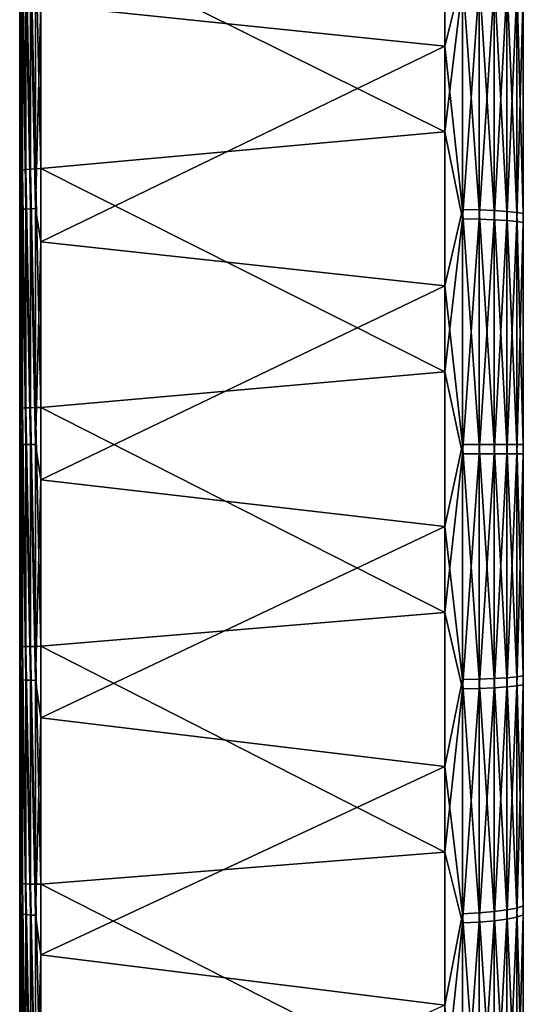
# Model space of a CAD drawing. Header units: metres. Extents: x 59 to 124, y -85 to 86.
# Tile 8 of 186: x 59 to 71, y -13 to 10. Entities that reach past the tile are written whole.
import ezdxf

# ---------------------------------------------------------------- set-up
doc = ezdxf.new("R2010")
doc.units = ezdxf.units.M
doc.layers.add('solid_21414500', color=7, linetype='CONTINUOUS')

msp = doc.modelspace()

# ---------------------------------------------------------------- linework, layer by layer
at = {"layer": 'solid_21414500'}
for points in [[(59, -84.156273, 7.615823), (59, 84.286781, 6), (59, 83.350998, 6)], [(59, -84.156273, 7.615823), (59, 83.689133, 11.67921), (59, 84.286781, 6)], [(59, 83.761658, -11.147238), (59, -83.945526, -9.665577), (59, 83.350998, -6)], [(59, 83.761658, -11.147238), (59, -83.090164, -15.372021), (59, -83.945526, -9.665577)], [(59, 83.761658, -11.147238), (59, 82.92157, -16.257021), (59, -83.090164, -15.372021)], [(59, -83.440346, 13.341134), (59, 82.708168, 17.309969), (59, 83.689133, 11.67921)], [(59, -84.156273, 7.615823), (59, -83.440346, 13.341134), (59, 83.689133, 11.67921)], [(59, -84.409454, -3.914168), (59, 83.542702, -2.001531), (59, 83.350998, -6)], [(59, -84.156273, 7.615823), (59, 83.350998, 6), (59, 83.542702, 2.001531)], [(59, -84.479797, 1.855262), (59, 83.542702, 2.001531), (59, 83.542702, -2.001531)], [(59, -84.409454, -3.914168), (59, -84.479797, 1.855262), (59, 83.542702, -2.001531)], [(59, -84.479797, 1.855262), (59, -84.156273, 7.615823), (59, 83.542702, 2.001531)], [(59, -83.945526, -9.665577), (59, -84.409454, -3.914168), (59, 83.350998, -6)], [(59, 82.92157, -16.257021), (59, -81.847366, -21.006769), (59, -83.090164, -15.372021)], [(59, 82.92157, -16.257021), (59, 81.770096, -21.305588), (59, -81.847366, -21.006769)], [(59, -82.335327, 19.004444), (59, 81.348885, 22.861198), (59, 82.708168, 17.309969)], [(59, -83.440346, 13.341134), (59, -82.335327, 19.004444), (59, 82.708168, 17.309969)], [(59, 81.770096, -21.305588), (59, 80.311546, -26.27416), (59, -81.847366, -21.006769)], [(59, -80.846359, 24.579268), (59, 79.617409, 28.308016), (59, 81.348885, 22.861198)], [(59, -82.335327, 19.004444), (59, -80.846359, 24.579268), (59, 81.348885, 22.861198)], [(59, 80.311546, -26.27416), (59, -80.222961, -26.543432), (59, -81.847366, -21.006769)], [(59, 80.311546, -26.27416), (59, 78.551414, -31.144053), (59, -80.222961, -26.543432)], [(59, -78.980499, 30.039265), (59, 77.521759, 33.62521), (59, 79.617409, 28.308016)], [(59, -80.846359, 24.579268), (59, -78.980499, 30.039265), (59, 79.617409, 28.308016)], [(59, 78.551414, -31.144053), (59, -78.224594, -31.956083), (59, -80.222961, -26.543432)], [(59, 78.551414, -31.144053), (59, 76.496223, -35.897137), (59, -78.224594, -31.956083)], [(59, -76.746208, 35.359512), (59, 75.071571, 38.788372), (59, 77.521759, 33.62521)], [(59, -78.980499, 30.039265), (59, -76.746208, 35.359512), (59, 77.521759, 33.62521)], [(59, 76.496223, -35.897137), (59, -75.861549, -37.219658), (59, -78.224594, -31.956083)], [(59, 76.496223, -35.897137), (59, 74.155876, -40.511539), (59, -75.861549, -37.219658)], [(59, -74.155876, 40.511539), (59, 72.278084, 43.77393), (59, 75.071571, 38.788372)], [(59, -76.746208, 35.359512), (59, -74.155876, 40.511539), (59, 75.071571, 38.788372)], [(59, 74.155876, -40.511539), (59, -73.144676, -42.309959), (59, -75.861549, -37.219658)], [(59, 74.155876, -40.511539), (59, 71.220154, -45.474884), (59, -73.144676, -42.309959)], [(59, -71.250275, 45.42767), (59, 69.153824, 48.559505), (59, 72.278084, 43.77393)], [(59, -74.155876, 40.511539), (59, -71.250275, 45.42767), (59, 72.278084, 43.77393)], [(59, 71.220154, -45.474884), (59, -70.086655, -47.203133), (59, -73.144676, -42.309959)], [(59, 71.220154, -45.474884), (59, 67.950516, -50.229515), (59, -70.086655, -47.203133)], [(59, -68.016335, 50.14035), (59, 65.713104, 53.123096), (59, 69.153824, 48.559505)], [(59, -71.250275, 45.42767), (59, -68.016335, 50.14035), (59, 69.153824, 48.559505)], [(59, 67.950516, -50.229515), (59, -66.701797, -51.876247), (59, -70.086655, -47.203133)], [(59, 67.950516, -50.229515), (59, 64.364212, -54.749634), (59, -66.701797, -51.876247)], [(59, -64.471413, 54.62336), (59, 61.971722, 57.443722), (59, 65.713104, 53.123096)], [(59, -68.016335, 50.14035), (59, -64.471413, 54.62336), (59, 65.713104, 53.123096)], [(59, 64.364212, -54.749634), (59, -63.005966, -56.307415), (59, -66.701797, -51.876247)], [(59, 64.364212, -54.749634), (59, 60.477657, -59.014645), (59, -63.005966, -56.307415)], [(59, -60.631454, 58.856625), (59, 57.94688, 61.501507), (59, 61.971722, 57.443722)], [(59, -64.471413, 54.62336), (59, -60.631454, 58.856625), (59, 61.971722, 57.443722)], [(59, 60.477657, -59.014645), (59, -59.016479, -60.475891), (59, -63.005966, -56.307415)], [(59, 60.477657, -59.014645), (59, 56.309189, -63.004383), (59, -59.016479, -60.475891)], [(59, -56.514217, 62.820541), (59, 53.657104, 65.277817), (59, 57.94688, 61.501507)], [(59, -60.631454, 58.856625), (59, -56.514217, 62.820541), (59, 57.94688, 61.501507)], [(59, 56.309189, -63.004383), (59, -54.752037, -64.362206), (59, -59.016479, -60.475891)], [(59, 56.309189, -63.004383), (59, 51.878323, -66.700211), (59, -54.752037, -64.362206)], [(59, -52.13863, 66.496933), (59, 49.122105, 68.755348), (59, 53.657104, 65.277817)], [(59, -56.514217, 62.820541), (59, -52.13863, 66.496933), (59, 53.657104, 65.277817)], [(59, 51.878323, -66.700211), (59, -50.232197, -67.94854), (59, -54.752037, -64.362206)], [(59, 51.878323, -66.700211), (59, 47.20578, -70.0849), (59, -50.232197, -67.94854)], [(59, -47.524696, 69.869034), (59, 44.362251, 71.91848), (59, 49.122105, 68.755348)], [(59, -52.13863, 66.496933), (59, -47.524696, 69.869034), (59, 49.122105, 68.755348)], [(59, 47.20578, -70.0849), (59, -45.477943, -71.218201), (59, -50.232197, -67.94854)], [(59, 47.20578, -70.0849), (59, 42.312965, -73.142944), (59, -45.477943, -71.218201)], [(59, -42.693134, 72.921692), (59, 39.399258, 74.752754), (59, 44.362251, 71.91848)], [(59, -47.524696, 69.869034), (59, -42.693134, 72.921692), (59, 44.362251, 71.91848)], [(59, 42.312965, -73.142944), (59, -40.511528, -74.155853), (59, -45.477943, -71.218201)], [(59, 42.312965, -73.142944), (59, 37.22266, -75.860062), (59, -40.511528, -74.155853)], [(59, -37.666103, 75.640862), (59, 34.255932, 77.245102), (59, 39.399258, 74.752754)], [(59, -42.693134, 72.921692), (59, -37.666103, 75.640862), (59, 39.399258, 74.752754)], [(59, 37.22266, -75.860062), (59, -35.356213, -76.747726), (59, -40.511528, -74.155853)], [(59, 37.22266, -75.860062), (59, 31.958698, -78.223503), (59, -35.356213, -76.747726)], [(59, -32.466702, 78.01403), (59, 28.955912, 79.384071), (59, 34.255932, 77.245102)], [(59, -37.666103, 75.640862), (59, -32.466702, 78.01403), (59, 34.255932, 77.245102)], [(59, 31.958698, -78.223503), (59, -30.036152, -78.981689), (59, -35.356213, -76.747726)], [(59, 31.958698, -78.223503), (59, 26.545732, -80.222191), (59, -30.036152, -78.981689)], [(59, -27.118832, 80.030281), (59, 23.523575, 81.159836), (59, 28.955912, 79.384071)], [(59, -32.466702, 78.01403), (59, -27.118832, 80.030281), (59, 28.955912, 79.384071)], [(59, 26.545732, -80.222191), (59, -24.576273, -80.847298), (59, -30.036152, -78.981689)], [(59, 26.545732, -80.222191), (59, 21.009123, -81.846771), (59, -24.576273, -80.847298)], [(59, -21.647093, 81.680367), (59, 17.983908, 82.564262), (59, 23.523575, 81.159836)], [(59, -27.118832, 80.030281), (59, -21.647093, 81.680367), (59, 23.523575, 81.159836)], [(59, 21.009123, -81.846771), (59, -19.001966, -82.335922), (59, -24.576273, -80.847298)], [(59, 21.009123, -81.846771), (59, 15.374813, -83.089676), (59, -19.001966, -82.335922)], [(59, -16.076609, 82.956741), (59, 12.361979, 83.591026), (59, 17.983908, 82.564262)], [(59, -21.647093, 81.680367), (59, -16.076609, 82.956741), (59, 17.983908, 82.564262)], [(69.240135, 15.418217, -83.330925), (69.240135, 9.69557, -84.188835), (59.513088, 10.702214, -84.323563)], [(69.664322, 11.398467, -83.917786), (69.240135, 9.69557, -84.188835), (69.240135, 15.418217, -83.330925)], [(59, 15.374813, -83.089676), (59, -13.338786, -83.44072), (59, -19.001966, -82.335922)], [(59, 15.374813, -83.089676), (59, 9.668908, -83.94516), (59, -13.338786, -83.44072)], [(59.017467, 11.390768, -83.861115), (59, 9.668908, -83.94516), (59, 15.374813, -83.089676)], [(69.240135, 7.635946, 84.400574), (69.240135, 13.377844, 83.682716), (59.513088, 12.464364, 84.081146)], [(69.664322, 11.177224, 83.94754), (69.240135, 13.377844, 83.682716), (69.240135, 7.635946, 84.400574)], [(59.017467, 6.698408, 84.365677), (59.017467, 12.385961, 83.71991), (59, 12.361979, 83.591026)], [(59, -10.432401, 83.853699), (59, 6.683219, 84.235451), (59, 12.361979, 83.591026)], [(59.017467, 6.698408, 84.365677), (59, 12.361979, 83.591026), (59, 6.683219, 84.235451)], [(59, -16.076609, 82.956741), (59, -10.432401, 83.853699), (59, 12.361979, 83.591026)], [(59.068981, 12.409193, 83.840233), (59.017467, 12.385961, 83.71991), (59.068981, 6.713157, 84.487312)], [(59.068981, 6.713157, 84.487312), (59.017467, 12.385961, 83.71991), (59.017467, 6.698408, 84.365677)], [(59.068981, 12.409193, 83.840233), (59.150913, 6.726599, 84.59111), (59.150913, 12.429922, 83.942841)], [(59.068981, 12.409193, 83.840233), (59.068981, 6.713157, 84.487312), (59.150913, 6.726599, 84.59111)], [(59.150913, 12.429922, 83.942841), (59.257481, 6.737821, 84.669746), (59.257481, 12.446724, 84.0205)], [(59.150913, 12.429922, 83.942841), (59.150913, 6.726599, 84.59111), (59.257481, 6.737821, 84.669746)], [(59.257481, 12.446724, 84.0205), (59.381157, 6.746067, 84.717674), (59.381157, 12.458447, 84.067711)], [(59.257481, 12.446724, 84.0205), (59.257481, 6.737821, 84.669746), (59.381157, 6.746067, 84.717674)], [(59.381157, 12.458447, 84.067711), (59.513088, 6.750846, 84.731491), (59.513088, 12.464364, 84.081146)], [(59.381157, 12.458447, 84.067711), (59.381157, 6.746067, 84.717674), (59.513088, 6.750846, 84.731491)], [(69.240135, 7.635946, 84.400574), (59.513088, 12.464364, 84.081146), (59.513088, 6.750846, 84.731491)], [(59.017467, 5.764027, -84.434662), (59, 9.668908, -83.94516), (59.017467, 11.390768, -83.861115)], [(59.017467, 11.390768, -83.861115), (59.068981, 11.407246, -83.982422), (59.068981, 5.772365, -84.556793)], [(59.017467, 5.764027, -84.434662), (59.017467, 11.390768, -83.861115), (59.068981, 5.772365, -84.556793)], [(59.068981, 11.407246, -83.982422), (59.150913, 11.421316, -84.086006), (59.150913, 5.779485, -84.661095)], [(59.068981, 5.772365, -84.556793), (59.068981, 11.407246, -83.982422), (59.150913, 5.779485, -84.661095)], [(59.150913, 11.421316, -84.086006), (59.257481, 11.431987, -84.164566), (59.257481, 5.784884, -84.740189)], [(59.150913, 5.779485, -84.661095), (59.150913, 11.421316, -84.086006), (59.257481, 5.784884, -84.740189)], [(59.257481, 11.431987, -84.164566), (59.381157, 11.438504, -84.212555), (59.381157, 5.788183, -84.788506)], [(59.257481, 5.784884, -84.740189), (59.257481, 11.431987, -84.164566), (59.381157, 5.788183, -84.788506)], [(59.513088, 10.702214, -84.323563), (59.381157, 5.788183, -84.788506), (59.381157, 11.438504, -84.212555)], [(69.664322, 5.767922, -84.491722), (69.240135, 9.69557, -84.188835), (69.664322, 11.398467, -83.917786)], [(69.664322, 11.398467, -83.917786), (70.06707, 11.378809, -83.773064), (70.06707, 5.757975, -84.346008)], [(69.664322, 5.767922, -84.491722), (69.664322, 11.398467, -83.917786), (70.06707, 5.757975, -84.346008)], [(70.06707, 11.378809, -83.773064), (70.429466, 11.348058, -83.546669), (70.429466, 5.742414, -84.118065)], [(70.06707, 5.757975, -84.346008), (70.06707, 11.378809, -83.773064), (70.429466, 5.742414, -84.118065)], [(69.664322, 11.177224, 83.94754), (69.240135, 7.635946, 84.400574), (69.664322, 5.545187, 84.506638)], [(69.664322, 11.177224, 83.94754), (69.664322, 5.545187, 84.506638), (70.06707, 11.157948, 83.802765)], [(69.664322, 5.545187, 84.506638), (70.06707, 5.535624, 84.360893), (70.06707, 11.157948, 83.802765)], [(70.06707, 11.157948, 83.802765), (70.06707, 5.535624, 84.360893), (70.429466, 11.127793, 83.576294)], [(70.429466, 11.348058, -83.546669), (70.734901, 11.307624, -83.248985), (70.734901, 5.721953, -83.818344)], [(70.429466, 5.742414, -84.118065), (70.429466, 11.348058, -83.546669), (70.734901, 5.721953, -83.818344)], [(70.734901, 11.307624, -83.248985), (70.969337, 11.259362, -82.893677), (70.969337, 5.697532, -83.460602)], [(70.734901, 5.721953, -83.818344), (70.734901, 11.307624, -83.248985), (70.969337, 5.697532, -83.460602)], [(70.969337, 11.259362, -82.893677), (71.122032, 11.205488, -82.49704), (71.122032, 5.67027, -83.061256)], [(70.969337, 5.697532, -83.460602), (70.969337, 11.259362, -82.893677), (71.122032, 5.67027, -83.061256)], [(70.06707, 5.535624, 84.360893), (70.429466, 5.520663, 84.132912), (70.429466, 11.127793, 83.576294)], [(70.429466, 11.127793, 83.576294), (70.429466, 5.520663, 84.132912), (70.734901, 11.088144, 83.278503)], [(70.429466, 5.520663, 84.132912), (70.734901, 5.500993, 83.833138), (70.734901, 11.088144, 83.278503)], [(70.734901, 11.088144, 83.278503), (70.734901, 5.500993, 83.833138), (70.969337, 11.04082, 82.923065)], [(70.734901, 5.500993, 83.833138), (70.969337, 5.477514, 83.475334), (70.969337, 11.04082, 82.923065)], [(70.969337, 11.04082, 82.923065), (70.969337, 5.477514, 83.475334), (71.122032, 10.987991, 82.526291)], [(70.969337, 5.477514, 83.475334), (71.122032, 5.451305, 83.07592), (71.122032, 10.987991, 82.526291)], [(59.513088, 10.702214, -84.323563), (59.513088, 4.993033, -84.853226), (59.381157, 5.788183, -84.788506)], [(69.240135, 9.69557, -84.188835), (59.513088, 4.993033, -84.853226), (59.513088, 10.702214, -84.323563)], [(59, 9.668908, -83.94516), (59, -7.613221, -84.156487), (59, -13.338786, -83.44072)], [(59, 9.668908, -83.94516), (59, 3.917632, -84.409294), (59, -7.613221, -84.156487)], [(59.017467, 5.764027, -84.434662), (59, 3.917632, -84.409294), (59, 9.668908, -83.94516)], [(69.240135, 9.69557, -84.188835), (69.240135, 3.927718, -84.654221), (59.513088, 4.993033, -84.853226)], [(69.664322, 5.767922, -84.491722), (69.240135, 3.927718, -84.654221), (69.240135, 9.69557, -84.188835)], [(69.240135, 1.858447, 84.724907), (69.240135, 7.635946, 84.400574), (59.513088, 6.750846, 84.731491)], [(69.664322, 5.545187, 84.506638), (69.240135, 7.635946, 84.400574), (69.240135, 1.858447, 84.724907)], [(59.017467, 0.980213, 84.625496), (59.017467, 6.698408, 84.365677), (59, 6.683219, 84.235451)], [(59, -4.74023, 84.367088), (59, 0.973734, 84.494537), (59, 6.683219, 84.235451)], [(59.017467, 0.980213, 84.625496), (59, 6.683219, 84.235451), (59, 0.973734, 84.494537)], [(59, -10.432401, 83.853699), (59, -4.74023, 84.367088), (59, 6.683219, 84.235451)], [(59.068981, 6.713157, 84.487312), (59.017467, 6.698408, 84.365677), (59.068981, 0.986407, 84.747856)], [(59.068981, 0.986407, 84.747856), (59.017467, 6.698408, 84.365677), (59.017467, 0.980213, 84.625496)], [(59.068981, 6.713157, 84.487312), (59.150913, 0.992497, 84.852333), (59.150913, 6.726599, 84.59111)], [(59.068981, 6.713157, 84.487312), (59.068981, 0.986407, 84.747856), (59.150913, 0.992497, 84.852333)], [(59.150913, 6.726599, 84.59111), (59.257481, 0.998086, 84.931549), (59.257481, 6.737821, 84.669746)], [(59.150913, 6.726599, 84.59111), (59.150913, 0.992497, 84.852333), (59.257481, 0.998086, 84.931549)], [(59.257481, 6.737821, 84.669746), (59.381157, 1.002813, 84.979927), (59.381157, 6.746067, 84.717674)], [(59.257481, 6.737821, 84.669746), (59.257481, 0.998086, 84.931549), (59.381157, 1.002813, 84.979927)], [(59.381157, 6.746067, 84.717674), (59.513088, 1.006431, 84.994041), (59.513088, 6.750846, 84.731491)], [(59.381157, 6.746067, 84.717674), (59.381157, 1.002813, 84.979927), (59.513088, 1.006431, 84.994041)], [(69.240135, 1.858447, 84.724907), (59.513088, 6.750846, 84.731491), (59.513088, 1.006431, 84.994041)], [(59.017467, 0.111542, -84.631104), (59, 3.917632, -84.409294), (59.017467, 5.764027, -84.434662)], [(59.017467, 5.764027, -84.434662), (59.068981, 5.772365, -84.556793), (59.068981, 0.111703, -84.753525)], [(59.017467, 0.111542, -84.631104), (59.017467, 5.764027, -84.434662), (59.068981, 0.111703, -84.753525)], [(59.068981, 5.772365, -84.556793), (59.150913, 5.779485, -84.661095), (59.150913, 0.111841, -84.858063)], [(59.068981, 0.111703, -84.753525), (59.068981, 5.772365, -84.556793), (59.150913, 0.111841, -84.858063)], [(59.150913, 5.779485, -84.661095), (59.257481, 5.784884, -84.740189), (59.257481, 0.111945, -84.93734)], [(59.150913, 0.111841, -84.858063), (59.150913, 5.779485, -84.661095), (59.257481, 0.111945, -84.93734)], [(59.257481, 5.784884, -84.740189), (59.381157, 5.788183, -84.788506), (59.381157, 0.112009, -84.985771)], [(59.257481, 0.111945, -84.93734), (59.257481, 5.784884, -84.740189), (59.381157, 0.112009, -84.985771)], [(59.513088, 4.993033, -84.853226), (59.381157, 0.112009, -84.985771), (59.381157, 5.788183, -84.788506)], [(69.664322, 0.111617, -84.688301), (69.240135, 3.927718, -84.654221), (69.664322, 5.767922, -84.491722)], [(69.664322, 5.767922, -84.491722), (70.06707, 5.757975, -84.346008), (70.06707, 0.111425, -84.542244)], [(69.664322, 0.111617, -84.688301), (69.664322, 5.767922, -84.491722), (70.06707, 0.111425, -84.542244)], [(70.06707, 5.757975, -84.346008), (70.429466, 5.742414, -84.118065), (70.429466, 0.111124, -84.313766)], [(70.06707, 0.111425, -84.542244), (70.06707, 5.757975, -84.346008), (70.429466, 0.111124, -84.313766)], [(70.429466, 5.742414, -84.118065), (70.734901, 5.721953, -83.818344), (70.734901, 0.110728, -84.013351)], [(70.429466, 0.111124, -84.313766), (70.429466, 5.742414, -84.118065), (70.734901, 0.110728, -84.013351)], [(70.734901, 5.721953, -83.818344), (70.969337, 5.697532, -83.460602), (70.969337, 0.110255, -83.654778)], [(70.734901, 0.110728, -84.013351), (70.734901, 5.721953, -83.818344), (70.969337, 0.110255, -83.654778)], [(70.969337, 5.697532, -83.460602), (71.122032, 5.67027, -83.061256), (71.122032, 0.109728, -83.254509)], [(70.969337, 0.110255, -83.654778), (70.969337, 5.697532, -83.460602), (71.122032, 0.109728, -83.254509)], [(69.664322, 5.545187, 84.506638), (69.240135, 1.858447, 84.724907), (69.664322, -0.111617, 84.688301)], [(69.664322, 5.545187, 84.506638), (69.664322, -0.111617, 84.688301), (70.06707, 5.535624, 84.360893)], [(69.664322, -0.111617, 84.688301), (70.06707, -0.111425, 84.542244), (70.06707, 5.535624, 84.360893)], [(70.06707, 5.535624, 84.360893), (70.06707, -0.111425, 84.542244), (70.429466, 5.520663, 84.132912)], [(70.06707, -0.111425, 84.542244), (70.429466, -0.111124, 84.313766), (70.429466, 5.520663, 84.132912)], [(70.429466, 5.520663, 84.132912), (70.429466, -0.111124, 84.313766), (70.734901, 5.500993, 83.833138)], [(70.429466, -0.111124, 84.313766), (70.734901, -0.110728, 84.013351), (70.734901, 5.500993, 83.833138)], [(70.734901, 5.500993, 83.833138), (70.734901, -0.110728, 84.013351), (70.969337, 5.477514, 83.475334)], [(70.734901, -0.110728, 84.013351), (70.969337, -0.110255, 83.654778), (70.969337, 5.477514, 83.475334)], [(70.969337, 5.477514, 83.475334), (70.969337, -0.110255, 83.654778), (71.122032, 5.451305, 83.07592)], [(70.969337, -0.110255, 83.654778), (71.122032, -0.109728, 83.254509), (71.122032, 5.451305, 83.07592)], [(59.513088, 4.993033, -84.853226), (59.513088, -0.738866, -84.996788), (59.381157, 0.112009, -84.985771)], [(69.240135, 3.927718, -84.654221), (59.513088, -0.738866, -84.996788), (59.513088, 4.993033, -84.853226)], [(59, 3.917632, -84.409294), (59, -1.852086, -84.479851), (59, -7.613221, -84.156487)], [(59.017467, 0.111542, -84.631104), (59, -1.852086, -84.479851), (59, 3.917632, -84.409294)], [(69.240135, 3.927718, -84.654221), (69.240135, -1.858447, -84.724907), (59.513088, -0.738866, -84.996788)], [(69.664322, 0.111617, -84.688301), (69.240135, -1.858447, -84.724907), (69.240135, 3.927718, -84.654221)], [(69.240135, -3.927718, 84.654221), (69.240135, 1.858447, 84.724907), (59.513088, 1.006431, 84.994041)], [(69.664322, -0.111617, 84.688301), (69.240135, 1.858447, 84.724907), (69.240135, -3.927718, 84.654221)], [(59.017467, -4.742466, 84.498192), (59.017467, 0.980213, 84.625496), (59, 0.973734, 84.494537)], [(59.017467, -4.742466, 84.498192), (59, 0.973734, 84.494537), (59, -4.74023, 84.367088)], [(59.068981, 0.986407, 84.747856), (59.017467, 0.980213, 84.625496), (59.068981, -4.744855, 84.620674)], [(59.068981, -4.744855, 84.620674), (59.017467, 0.980213, 84.625496), (59.017467, -4.742466, 84.498192)], [(59.068981, 0.986407, 84.747856), (59.150913, -4.746147, 84.725304), (59.150913, 0.992497, 84.852333)], [(59.068981, 0.986407, 84.747856), (59.068981, -4.744855, 84.620674), (59.150913, -4.746147, 84.725304)], [(59.150913, 0.992497, 84.852333), (59.257481, -4.746217, 84.804703), (59.257481, 0.998086, 84.931549)], [(59.150913, 0.992497, 84.852333), (59.150913, -4.746147, 84.725304), (59.257481, -4.746217, 84.804703)], [(59.257481, 0.998086, 84.931549), (59.381157, -4.74503, 84.853271), (59.381157, 1.002813, 84.979927)], [(59.257481, 0.998086, 84.931549), (59.257481, -4.746217, 84.804703), (59.381157, -4.74503, 84.853271)], [(59.381157, 1.002813, 84.979927), (59.513088, -4.74259, 84.867592), (59.513088, 1.006431, 84.994041)], [(59.381157, 1.002813, 84.979927), (59.381157, -4.74503, 84.853271), (59.513088, -4.74259, 84.867592)], [(69.240135, -3.927718, 84.654221), (59.513088, 1.006431, 84.994041), (59.513088, -4.74259, 84.867592)], [(59.017467, -5.541441, -84.449562), (59, -1.852086, -84.479851), (59.017467, 0.111542, -84.631104)], [(59.017467, 0.111542, -84.631104), (59.068981, 0.111703, -84.753525), (59.068981, -5.549457, -84.571716)], [(59.017467, -5.541441, -84.449562), (59.017467, 0.111542, -84.631104), (59.068981, -5.549457, -84.571716)], [(59.068981, 0.111703, -84.753525), (59.150913, 0.111841, -84.858063), (59.150913, -5.556302, -84.676033)], [(59.068981, -5.549457, -84.571716), (59.068981, 0.111703, -84.753525), (59.150913, -5.556302, -84.676033)], [(59.150913, 0.111841, -84.858063), (59.257481, 0.111945, -84.93734), (59.257481, -5.561493, -84.755142)], [(59.150913, -5.556302, -84.676033), (59.150913, 0.111841, -84.858063), (59.257481, -5.561493, -84.755142)], [(59.257481, 0.111945, -84.93734), (59.381157, 0.112009, -84.985771), (59.381157, -5.564664, -84.803467)], [(59.257481, -5.561493, -84.755142), (59.257481, 0.111945, -84.93734), (59.381157, -5.564664, -84.803467)], [(59.513088, -0.738866, -84.996788), (59.381157, -5.564664, -84.803467), (59.381157, 0.112009, -84.985771)], [(69.664322, -5.545187, -84.506638), (69.240135, -1.858447, -84.724907), (69.664322, 0.111617, -84.688301)], [(69.664322, 0.111617, -84.688301), (70.06707, 0.111425, -84.542244), (70.06707, -5.535624, -84.360893)], [(69.664322, -5.545187, -84.506638), (69.664322, 0.111617, -84.688301), (70.06707, -5.535624, -84.360893)], [(70.06707, 0.111425, -84.542244), (70.429466, 0.111124, -84.313766), (70.429466, -5.520663, -84.132912)], [(70.06707, -5.535624, -84.360893), (70.06707, 0.111425, -84.542244), (70.429466, -5.520663, -84.132912)], [(70.429466, 0.111124, -84.313766), (70.734901, 0.110728, -84.013351), (70.734901, -5.500993, -83.833138)], [(70.429466, -5.520663, -84.132912), (70.429466, 0.111124, -84.313766), (70.734901, -5.500993, -83.833138)], [(70.734901, 0.110728, -84.013351), (70.969337, 0.110255, -83.654778), (70.969337, -5.477514, -83.475334)], [(70.734901, -5.500993, -83.833138), (70.734901, 0.110728, -84.013351), (70.969337, -5.477514, -83.475334)], [(70.969337, 0.110255, -83.654778), (71.122032, 0.109728, -83.254509), (71.122032, -5.451305, -83.07592)], [(70.969337, -5.477514, -83.475334), (70.969337, 0.110255, -83.654778), (71.122032, -5.451305, -83.07592)], [(69.664322, -0.111617, 84.688301), (69.240135, -3.927718, 84.654221), (69.664322, -5.767922, 84.491722)], [(69.664322, -5.767922, 84.491722), (70.06707, -5.757975, 84.346008), (70.06707, -0.111425, 84.542244)], [(69.664322, -0.111617, 84.688301), (69.664322, -5.767922, 84.491722), (70.06707, -0.111425, 84.542244)], [(70.06707, -5.757975, 84.346008), (70.429466, -5.742414, 84.118065), (70.429466, -0.111124, 84.313766)], [(70.06707, -0.111425, 84.542244), (70.06707, -5.757975, 84.346008), (70.429466, -0.111124, 84.313766)], [(70.429466, -5.742414, 84.118065), (70.734901, -5.721953, 83.818344), (70.734901, -0.110728, 84.013351)], [(70.429466, -0.111124, 84.313766), (70.429466, -5.742414, 84.118065), (70.734901, -0.110728, 84.013351)], [(70.734901, -5.721953, 83.818344), (70.969337, -5.697532, 83.460602), (70.969337, -0.110255, 83.654778)], [(70.734901, -0.110728, 84.013351), (70.734901, -5.721953, 83.818344), (70.969337, -0.110255, 83.654778)], [(70.969337, -5.697532, 83.460602), (71.122032, -5.67027, 83.061256), (71.122032, -0.109728, 83.254509)], [(70.969337, -0.110255, 83.654778), (70.969337, -5.697532, 83.460602), (71.122032, -0.109728, 83.254509)], [(59.513088, -0.738866, -84.996788), (59.513088, -6.467404, -84.753601), (59.381157, -5.564664, -84.803467)], [(69.240135, -1.858447, -84.724907), (59.513088, -6.467404, -84.753601), (59.513088, -0.738866, -84.996788)], [(59.017467, -5.541441, -84.449562), (59, -7.613221, -84.156487), (59, -1.852086, -84.479851)], [(69.240135, -1.858447, -84.724907), (69.240135, -7.635946, -84.400574), (59.513088, -6.467404, -84.753601)], [(69.664322, -5.545187, -84.506638), (69.240135, -7.635946, -84.400574), (69.240135, -1.858447, -84.724907)], [(69.240135, -9.69557, 84.188835), (69.240135, -3.927718, 84.654221), (59.513088, -4.74259, 84.867592)], [(69.664322, -5.767922, 84.491722), (69.240135, -3.927718, 84.654221), (69.240135, -9.69557, 84.188835)], [(59.017467, -10.44345, 83.984344), (59, -4.74023, 84.367088), (59, -10.432401, 83.853699)], [(59.017467, -10.44345, 83.984344), (59.017467, -4.742466, 84.498192), (59, -4.74023, 84.367088)], [(59.068981, -10.45441, 84.106346), (59.017467, -4.742466, 84.498192), (59.017467, -10.44345, 83.984344)], [(59.068981, -4.744855, 84.620674), (59.017467, -4.742466, 84.498192), (59.068981, -10.45441, 84.106346)], [(59.068981, -4.744855, 84.620674), (59.150913, -10.463074, 84.210617), (59.150913, -4.746147, 84.725304)], [(59.068981, -4.744855, 84.620674), (59.068981, -10.45441, 84.106346), (59.150913, -10.463074, 84.210617)], [(59.150913, -4.746147, 84.725304), (59.257481, -10.468801, 84.289795), (59.257481, -4.746217, 84.804703)], [(59.150913, -4.746147, 84.725304), (59.150913, -10.463074, 84.210617), (59.257481, -10.468801, 84.289795)], [(59.257481, -4.746217, 84.804703), (59.381157, -10.471158, 84.338295), (59.381157, -4.74503, 84.853271)], [(59.257481, -4.746217, 84.804703), (59.257481, -10.468801, 84.289795), (59.381157, -10.471158, 84.338295)], [(59.381157, -4.74503, 84.853271), (59.513088, -10.469906, 84.352715), (59.513088, -4.74259, 84.867592)], [(59.381157, -4.74503, 84.853271), (59.381157, -10.471158, 84.338295), (59.513088, -10.469906, 84.352715)], [(69.240135, -9.69557, 84.188835), (59.513088, -4.74259, 84.867592), (59.513088, -10.469906, 84.352715)], [(59.017467, -11.169675, -83.890846), (59, -7.613221, -84.156487), (59.017467, -5.541441, -84.449562)], [(59.017467, -5.541441, -84.449562), (59.068981, -5.549457, -84.571716), (59.068981, -11.185832, -84.012199)], [(59.017467, -11.169675, -83.890846), (59.017467, -5.541441, -84.449562), (59.068981, -11.185832, -84.012199)], [(59.068981, -5.549457, -84.571716), (59.150913, -5.556302, -84.676033), (59.150913, -11.19963, -84.115822)], [(59.068981, -11.185832, -84.012199), (59.068981, -5.549457, -84.571716), (59.150913, -11.19963, -84.115822)], [(59.150913, -5.556302, -84.676033), (59.257481, -5.561493, -84.755142), (59.257481, -11.210093, -84.194412)], [(59.150913, -11.19963, -84.115822), (59.150913, -5.556302, -84.676033), (59.257481, -11.210093, -84.194412)], [(59.257481, -5.561493, -84.755142), (59.381157, -5.564664, -84.803467), (59.381157, -11.216484, -84.242409)], [(59.257481, -11.210093, -84.194412), (59.257481, -5.561493, -84.755142), (59.381157, -11.216484, -84.242409)], [(59.513088, -6.467404, -84.753601), (59.381157, -11.216484, -84.242409), (59.381157, -5.564664, -84.803467)], [(69.664322, -11.177224, -83.94754), (69.240135, -7.635946, -84.400574), (69.664322, -5.545187, -84.506638)], [(69.664322, -5.545187, -84.506638), (70.06707, -5.535624, -84.360893), (70.06707, -11.157948, -83.802765)], [(69.664322, -11.177224, -83.94754), (69.664322, -5.545187, -84.506638), (70.06707, -11.157948, -83.802765)], [(70.06707, -5.535624, -84.360893), (70.429466, -5.520663, -84.132912), (70.429466, -11.127793, -83.576294)], [(70.06707, -11.157948, -83.802765), (70.06707, -5.535624, -84.360893), (70.429466, -11.127793, -83.576294)], [(70.429466, -5.520663, -84.132912), (70.734901, -5.500993, -83.833138), (70.734901, -11.088144, -83.278503)], [(70.429466, -11.127793, -83.576294), (70.429466, -5.520663, -84.132912), (70.734901, -11.088144, -83.278503)], [(70.734901, -5.500993, -83.833138), (70.969337, -5.477514, -83.475334), (70.969337, -11.04082, -82.923065)], [(70.734901, -11.088144, -83.278503), (70.734901, -5.500993, -83.833138), (70.969337, -11.04082, -82.923065)], [(70.969337, -5.477514, -83.475334), (71.122032, -5.451305, -83.07592), (71.122032, -10.987991, -82.526291)], [(70.969337, -11.04082, -82.923065), (70.969337, -5.477514, -83.475334), (71.122032, -10.987991, -82.526291)], [(70.969337, -11.259362, 82.893677), (71.122032, -11.205488, 82.49704), (71.122032, -5.67027, 83.061256)], [(70.969337, -5.697532, 83.460602), (70.969337, -11.259362, 82.893677), (71.122032, -5.67027, 83.061256)], [(69.664322, -5.767922, 84.491722), (69.240135, -9.69557, 84.188835), (69.664322, -11.398467, 83.917786)], [(69.664322, -11.398467, 83.917786), (70.06707, -11.378809, 83.773064), (70.06707, -5.757975, 84.346008)], [(69.664322, -5.767922, 84.491722), (69.664322, -11.398467, 83.917786), (70.06707, -5.757975, 84.346008)], [(70.06707, -11.378809, 83.773064), (70.429466, -11.348058, 83.546669), (70.429466, -5.742414, 84.118065)], [(70.06707, -5.757975, 84.346008), (70.06707, -11.378809, 83.773064), (70.429466, -5.742414, 84.118065)], [(70.429466, -11.348058, 83.546669), (70.734901, -11.307624, 83.248985), (70.734901, -5.721953, 83.818344)], [(70.429466, -5.742414, 84.118065), (70.429466, -11.348058, 83.546669), (70.734901, -5.721953, 83.818344)], [(70.734901, -11.307624, 83.248985), (70.969337, -11.259362, 82.893677), (70.969337, -5.697532, 83.460602)], [(70.734901, -5.721953, 83.818344), (70.734901, -11.307624, 83.248985), (70.969337, -5.697532, 83.460602)], [(59.513088, -6.467404, -84.753601), (59.513088, -12.166514, -84.124763), (59.381157, -11.216484, -84.242409)], [(69.240135, -7.635946, -84.400574), (59.513088, -12.166514, -84.124763), (59.513088, -6.467404, -84.753601)], [(59.017467, -11.169675, -83.890846), (59, -13.338786, -83.44072), (59, -7.613221, -84.156487)], [(69.240135, -7.635946, -84.400574), (69.240135, -13.377844, -83.682716), (59.513088, -12.166514, -84.124763)], [(69.664322, -11.177224, -83.94754), (69.240135, -13.377844, -83.682716), (69.240135, -7.635946, -84.400574)], [(69.240135, -15.418217, 83.330925), (69.240135, -9.69557, 84.188835), (59.513088, -10.469906, 84.352715)], [(69.664322, -11.398467, 83.917786), (69.240135, -9.69557, 84.188835), (69.240135, -15.418217, 83.330925)], [(59.017467, -16.096661, 83.086296), (59, -10.432401, 83.853699), (59, -16.076609, 82.956741)], [(59.017467, -16.096661, 83.086296), (59.017467, -10.44345, 83.984344), (59, -10.432401, 83.853699)], [(59.068981, -16.116135, 83.207222), (59.017467, -10.44345, 83.984344), (59.017467, -16.096661, 83.086296)], [(59.068981, -10.45441, 84.106346), (59.017467, -10.44345, 83.984344), (59.068981, -16.116135, 83.207222)], [(59.068981, -10.45441, 84.106346), (59.150913, -16.132126, 83.310608), (59.150913, -10.463074, 84.210617)], [(59.068981, -10.45441, 84.106346), (59.068981, -16.116135, 83.207222), (59.150913, -16.132126, 83.310608)], [(59.150913, -10.463074, 84.210617), (59.257481, -16.143478, 83.389168), (59.257481, -10.468801, 84.289795)], [(59.150913, -10.463074, 84.210617), (59.150913, -16.132126, 83.310608), (59.257481, -16.143478, 83.389168)], [(59.257481, -10.468801, 84.289795), (59.381157, -16.149366, 83.437347), (59.381157, -10.471158, 84.338295)], [(59.257481, -10.468801, 84.289795), (59.257481, -16.143478, 83.389168), (59.381157, -16.149366, 83.437347)], [(59.381157, -10.471158, 84.338295), (59.513088, -16.149303, 83.451782), (59.513088, -10.469906, 84.352715)], [(59.381157, -10.471158, 84.338295), (59.381157, -16.149366, 83.437347), (59.513088, -16.149303, 83.451782)], [(69.240135, -15.418217, 83.330925), (59.513088, -10.469906, 84.352715), (59.513088, -16.149303, 83.451782)], [(70.06707, -11.157948, -83.802765), (70.429466, -11.127793, -83.576294), (70.429466, -16.685225, -82.6464)], [(70.429466, -11.127793, -83.576294), (70.734901, -11.088144, -83.278503), (70.734901, -16.625774, -82.351921)], [(70.429466, -16.685225, -82.6464), (70.429466, -11.127793, -83.576294), (70.734901, -16.625774, -82.351921)], [(70.734901, -11.088144, -83.278503), (70.969337, -11.04082, -82.923065), (70.969337, -16.554813, -82.000443)], [(70.734901, -16.625774, -82.351921), (70.734901, -11.088144, -83.278503), (70.969337, -16.554813, -82.000443)], [(70.969337, -11.04082, -82.923065), (71.122032, -10.987991, -82.526291), (71.122032, -16.475601, -81.608086)], [(70.969337, -16.554813, -82.000443), (70.969337, -11.04082, -82.923065), (71.122032, -16.475601, -81.608086)], [(59.017467, -16.748022, -82.957451), (59, -13.338786, -83.44072), (59.017467, -11.169675, -83.890846)], [(59.017467, -11.169675, -83.890846), (59.068981, -11.185832, -84.012199), (59.068981, -16.772249, -83.077454)], [(59.017467, -16.748022, -82.957451), (59.017467, -11.169675, -83.890846), (59.068981, -16.772249, -83.077454)], [(59.068981, -11.185832, -84.012199), (59.150913, -11.19963, -84.115822), (59.150913, -16.792936, -83.179932)], [(59.068981, -16.772249, -83.077454), (59.068981, -11.185832, -84.012199), (59.150913, -16.792936, -83.179932)], [(59.150913, -11.19963, -84.115822), (59.257481, -11.210093, -84.194412), (59.257481, -16.808626, -83.257645)], [(59.150913, -16.792936, -83.179932), (59.150913, -11.19963, -84.115822), (59.257481, -16.808626, -83.257645)], [(59.257481, -11.210093, -84.194412), (59.381157, -11.216484, -84.242409), (59.381157, -16.818209, -83.305107)], [(59.257481, -16.808626, -83.257645), (59.257481, -11.210093, -84.194412), (59.381157, -16.818209, -83.305107)], [(59.513088, -12.166514, -84.124763), (59.381157, -16.818209, -83.305107), (59.381157, -11.216484, -84.242409)], [(69.664322, -16.759342, -83.013519), (69.240135, -13.377844, -83.682716), (69.664322, -11.177224, -83.94754)], [(69.664322, -11.177224, -83.94754), (70.06707, -11.157948, -83.802765), (70.06707, -16.730438, -82.870361)], [(69.664322, -16.759342, -83.013519), (69.664322, -11.177224, -83.94754), (70.06707, -16.730438, -82.870361)], [(70.06707, -16.730438, -82.870361), (70.06707, -11.157948, -83.802765), (70.429466, -16.685225, -82.6464)], [(70.06707, -16.948822, 82.825966), (70.429466, -16.903019, 82.602135), (70.429466, -11.348058, 83.546669)], [(70.06707, -11.378809, 83.773064), (70.06707, -16.948822, 82.825966), (70.429466, -11.348058, 83.546669)], [(70.429466, -16.903019, 82.602135), (70.734901, -16.842791, 82.307816), (70.734901, -11.307624, 83.248985)], [(70.429466, -11.348058, 83.546669), (70.429466, -16.903019, 82.602135), (70.734901, -11.307624, 83.248985)], [(70.734901, -16.842791, 82.307816), (70.969337, -16.770906, 81.95652), (70.969337, -11.259362, 82.893677)], [(70.734901, -11.307624, 83.248985), (70.734901, -16.842791, 82.307816), (70.969337, -11.259362, 82.893677)], [(70.969337, -16.770906, 81.95652), (71.122032, -16.690659, 81.564369), (71.122032, -11.205488, 82.49704)], [(70.969337, -11.259362, 82.893677), (70.969337, -16.770906, 81.95652), (71.122032, -11.205488, 82.49704)], [(69.664322, -11.398467, 83.917786), (69.240135, -15.418217, 83.330925), (69.664322, -16.978104, 82.969055)], [(69.664322, -16.978104, 82.969055), (70.06707, -16.948822, 82.825966), (70.06707, -11.378809, 83.773064)], [(69.664322, -11.398467, 83.917786), (69.664322, -16.978104, 82.969055), (70.06707, -11.378809, 83.773064)], [(59.513088, -12.166514, -84.124763), (59.513088, -17.810265, -83.113144), (59.381157, -16.818209, -83.305107)], [(69.240135, -13.377844, -83.682716), (59.513088, -17.810265, -83.113144), (59.513088, -12.166514, -84.124763)], [(59.017467, -16.748022, -82.957451), (59, -19.001966, -82.335922), (59, -13.338786, -83.44072)]]:
    msp.add_3dface(points, dxfattribs=at)

doc.saveas('drawing.dxf')
